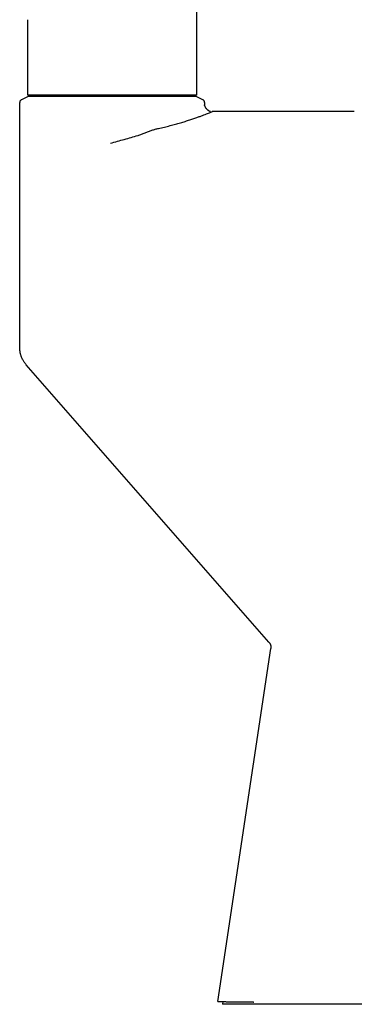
# Model space of a CAD drawing. Header units: millimetres. Extents: x 8 to 837, y 12 to 838.
# Tile 23 of 27: x 555 to 598, y 510 to 638. Entities that reach past the tile are written whole.
import ezdxf

# ---------------------------------------------------------------- set-up
doc = ezdxf.new("R2010")
doc.units = ezdxf.units.MM

msp = doc.modelspace()

# ---------------------------------------------------------------- linework, layer by layer
at = {"color": 7, "linetype": 'Continuous', "lineweight": 30}
for p, q in [((577.86, 628.16), (577.86, 789.11)), ((555.86, 637.96), (555.86, 628.16)), ((556.06, 628.02), (555.09, 627.57)), ((577.86, 628.16), (555.86, 628.16)), ((578.63, 627.57), (577.66, 628.02)), ((554.86, 595.46), (554.86, 627.21)), ((578.86, 627.21), (578.86, 626.92)), ((588.61, 626.02), (579.86, 626.02)), ((598.29, 626.02), (588.61, 626.02)), ((587.22, 557.12), (555.71, 593.15)), ((580.6, 510.47), (587.46, 556.32)), ((581.22, 510.47), (581.17, 510.12)), ((636.76, 510.13), (581.17, 510.12)), ((585.21, 510.42), (585.26, 510.42))]:
    msp.add_line(p, q, dxfattribs=at)
for points, knots in [([(556.06, 628.02), (556.07, 628.02), (556.09, 628.02), (556.24, 628.02), (556.5, 628.02), (556.86, 628.02), (557.3, 628.02), (557.83, 628.02), (558.45, 628.02), (559.15, 628.02), (559.92, 628.02), (560.75, 628.02), (561.65, 628.02), (562.6, 628.02), (563.59, 628.02), (564.6, 628.02), (565.63, 628.02), (566.32, 628.02), (566.67, 628.02)], [0, 0, 0, 0, 0.062449, 0.124604, 0.187084, 0.250496, 0.313507, 0.375742, 0.43779, 0.500245, 0.56256, 0.624587, 0.686923, 0.750158, 0.813497, 0.875846, 0.937809, 1, 1, 1, 1]), ([(566.67, 628.02), (567.03, 628.02), (567.74, 628.02), (568.8, 628.02), (569.84, 628.02), (570.86, 628.02), (571.85, 628.02), (572.78, 628.02), (573.64, 628.02), (574.44, 628.02), (575.17, 628.02), (575.81, 628.02), (576.36, 628.02), (576.83, 628.02), (577.2, 628.02), (577.47, 628.02), (577.63, 628.02), (577.65, 628.02), (577.66, 628.02)], [0, 0, 0, 0, 0.062137, 0.124062, 0.186417, 0.249836, 0.313065, 0.375382, 0.437404, 0.499758, 0.562144, 0.624162, 0.686433, 0.749575, 0.813028, 0.87549, 0.937598, 1, 1, 1, 1]), ([(578.89, 626.76), (578.88, 626.77), (578.87, 626.81), (578.86, 626.87), (578.86, 626.9), (578.86, 626.92)], [0, 0, 0, 0, 0.305473, 0.646068, 1, 1, 1, 1]), ([(578.89, 626.76), (578.89, 626.75), (578.9, 626.72), (578.92, 626.66), (578.95, 626.59), (579, 626.52), (579.05, 626.45), (579.11, 626.38), (579.18, 626.31), (579.26, 626.25), (579.34, 626.19), (579.43, 626.14), (579.52, 626.09), (579.59, 626.07), (579.63, 626.06), (579.64, 626.06)], [0, 0, 0, 0, 0.021022, 0.094461, 0.168665, 0.244893, 0.321672, 0.413447, 0.5059, 0.600314, 0.695348, 0.788645, 0.882595, 0.978933, 1, 1, 1, 1]), ([(572.88, 623.85), (573.13, 623.9), (573.65, 624.02), (574.38, 624.2), (575.08, 624.38), (575.74, 624.57), (576.36, 624.76), (576.94, 624.94), (577.47, 625.12), (577.96, 625.29), (578.39, 625.45), (578.77, 625.59), (579.1, 625.72), (579.38, 625.83), (579.59, 625.92), (579.75, 625.98), (579.84, 626.02), (579.85, 626.02), (579.85, 626.02)], [0, 0, 0, 0, 0.063135, 0.126398, 0.189719, 0.253084, 0.316501, 0.379964, 0.44346, 0.506971, 0.570483, 0.633988, 0.697491, 0.761014, 0.8246, 0.888324, 0.952289, 1, 1, 1, 1]), ([(570.22, 622.94), (570.38, 622.99), (570.68, 623.09), (571.14, 623.26), (571.58, 623.44), (572.02, 623.61), (572.46, 623.75), (572.74, 623.81), (572.88, 623.85)], [0, 0, 0, 0, 0.16717, 0.334625, 0.502019, 0.668447, 0.833971, 1, 1, 1, 1]), ([(566.65, 621.92), (566.95, 622.01), (567.54, 622.18), (568.44, 622.42), (569.33, 622.67), (569.93, 622.85), (570.22, 622.94)], [0, 0, 0, 0, 0.25034, 0.500404, 0.750272, 1, 1, 1, 1]), ([(555.71, 593.15), (555.67, 593.2), (555.58, 593.31), (555.45, 593.49), (555.34, 593.67), (555.24, 593.85), (555.15, 594.05), (555.07, 594.23), (555.02, 594.39), (554.98, 594.53), (554.94, 594.68), (554.92, 594.83), (554.89, 594.97), (554.88, 595.13), (554.86, 595.28), (554.86, 595.39), (554.86, 595.45), (554.86, 595.46)], [0, 0, 0, 0, 0.084985, 0.170317, 0.254721, 0.339454, 0.425186, 0.51125, 0.570058, 0.628865, 0.687828, 0.747566, 0.80741, 0.867896, 0.928706, 0.989624, 1, 1, 1, 1]), ([(587.22, 557.12), (587.24, 557.1), (587.27, 557.06), (587.32, 556.99), (587.36, 556.91), (587.4, 556.84), (587.43, 556.76), (587.45, 556.68), (587.46, 556.59), (587.47, 556.5), (587.47, 556.41), (587.46, 556.35), (587.46, 556.32)], [0, 0, 0, 0, 0.095564, 0.191791, 0.290111, 0.389154, 0.484718, 0.580946, 0.679266, 0.778309, 0.888642, 1, 1, 1, 1]), ([(580.6, 510.47), (580.61, 510.47), (580.61, 510.47), (580.63, 510.47), (580.66, 510.47), (580.71, 510.47), (580.77, 510.47), (580.83, 510.47), (580.9, 510.47), (580.98, 510.47), (581.06, 510.47), (581.16, 510.47), (581.27, 510.47), (581.41, 510.47), (581.57, 510.47), (581.74, 510.46), (581.93, 510.46), (582.13, 510.46), (582.34, 510.46), (582.55, 510.46), (582.78, 510.46), (583.02, 510.46), (583.28, 510.46), (583.56, 510.46), (583.86, 510.46), (584.07, 510.46), (584.17, 510.46)], [0, 0, 0, 0, 0.042527, 0.085069, 0.127617, 0.17016, 0.212687, 0.248411, 0.284139, 0.319863, 0.355032, 0.390204, 0.425373, 0.470111, 0.514867, 0.55963, 0.604387, 0.649125, 0.69182, 0.734561, 0.777313, 0.820065, 0.862807, 0.908536, 0.954271, 1, 1, 1, 1]), ([(584.17, 510.46), (584.19, 510.46), (584.22, 510.46), (584.28, 510.46), (584.36, 510.45), (584.46, 510.45), (584.57, 510.45), (584.68, 510.44), (584.79, 510.44), (584.9, 510.43), (585, 510.43), (585.11, 510.43), (585.18, 510.42), (585.21, 510.42)], [0, 0, 0, 0, 0.072487, 0.144975, 0.251071, 0.3575, 0.463599, 0.562296, 0.660994, 0.74558, 0.830496, 0.915413, 1, 1, 1, 1])]:
    msp.add_open_spline(points, degree=3, knots=knots, dxfattribs=at)
for points in [[(555.09, 627.57), (555.06, 627.55), (554.99, 627.51), (554.92, 627.43), (554.87, 627.32), (554.86, 627.25), (554.86, 627.21)], [(578.86, 627.21), (578.86, 627.25), (578.85, 627.32), (578.8, 627.43), (578.73, 627.51), (578.66, 627.55), (578.63, 627.57)]]:
    msp.add_open_spline(points, degree=3, dxfattribs=at)

doc.saveas('drawing.dxf')
